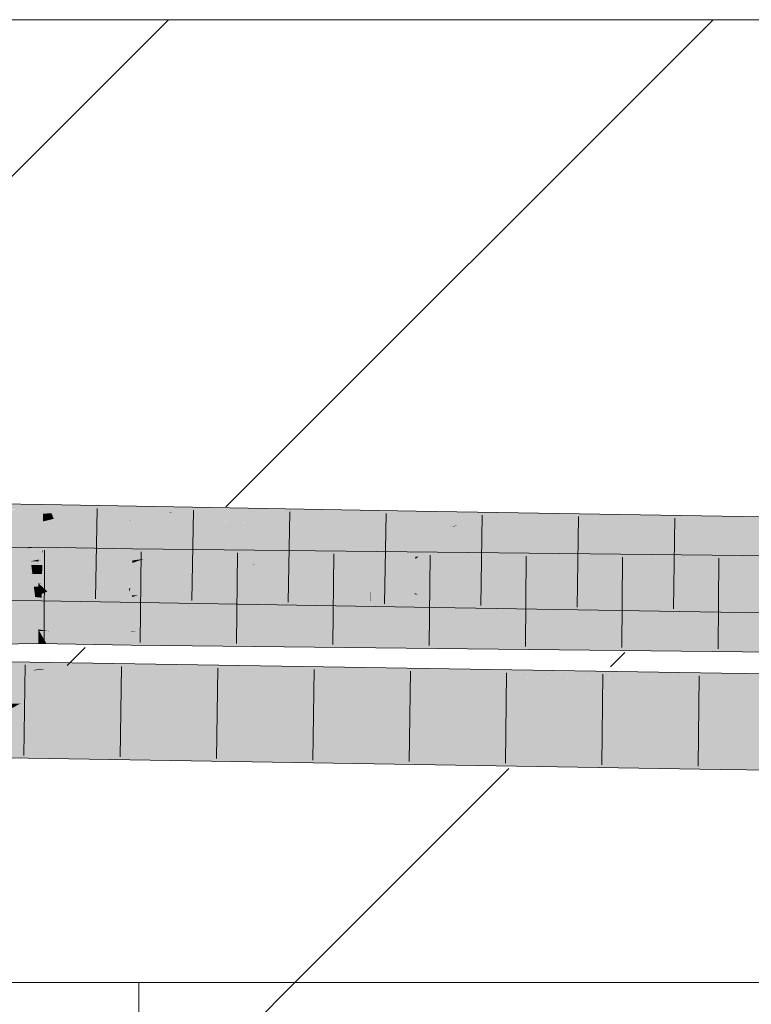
# Model space of a CAD drawing. Extents: x -500 to 300, y 62 to 1162.
# Tile 201 of 256: x 199.66 to 201.56, y 869.29 to 871.85. Entities that reach past the tile are written whole.
import ezdxf
from ezdxf.lldxf.tags import DXFTag

# ---------------------------------------------------------------- set-up
doc = ezdxf.new("R2010")
doc.units = 0
doc.layers.get('0').update_dxf_attribs({"lineweight": 13})
doc.layers.add('E_Detail_Linie_Text_Bem', color=7, linetype='Continuous', lineweight=13)
for name, color, linetype, lineweight, true_color in [('E_Detail_Wandschraffur', 7, 'Continuous', 5, 0xc0c0c0), ('E_Leerrohr 25-A06G93S78I', 7, 'Continuous', 9, 0xff8000), ('E_Leerrohr 25-Shading', 7, 'Continuous', 9, 0xff8000)]:
    doc.layers.add(name, color=color, linetype=linetype, lineweight=lineweight, true_color=true_color)
tags = doc.linetypes.add('fein_strichliert', pattern=[4, 1, -2, 1]).pattern_tags.tags
tags[8:9] = [DXFTag(74, 4), DXFTag(75, 0), DXFTag(340, '0'), DXFTag(46, 0.0), DXFTag(50, 0.0), DXFTag(44, 0.0), DXFTag(45, 0.0)]
tags[6:7] = [DXFTag(74, 4), DXFTag(75, 0), DXFTag(340, '0'), DXFTag(46, 0.0), DXFTag(50, 0.0), DXFTag(44, 0.0), DXFTag(45, 0.0)]
tags[4:5] = [DXFTag(74, 4), DXFTag(75, 0), DXFTag(340, '0'), DXFTag(46, 0.0), DXFTag(50, 0.0), DXFTag(44, 0.0), DXFTag(45, 0.0)]

# ---------------------------------------------------------------- blocks, each defined once
blk = doc.blocks.new('Shading-A06G93GX8I', base_point=(174.2543, 868.3318))
at = {"layer": 'E_Leerrohr 25-Shading', "color": 43, "true_color": 0xd7ab7f}
for points in [[(199.7185, 870.5828), (199.5741, 870.5537), (199.7182, 870.5646)], [(199.5949, 870.5901), (199.5776, 870.5696), (199.7186, 870.5885), (199.7185, 870.5828)], [(199.5777, 870.5544), (199.7185, 870.5828), (199.6481, 870.5762)], [(199.7456, 870.5515), (199.7398, 870.5662), (199.7179, 870.5519)], [(199.7182, 870.5646), (199.7179, 870.5519), (199.7398, 870.5662)], [(199.7185, 870.5828), (199.7182, 870.5646), (199.7726, 870.5876), (199.7398, 870.5662)], [(199.7726, 870.5876), (199.7186, 870.5885), (199.7185, 870.5828)], [(199.7726, 870.5876), (199.7398, 870.5662), (199.9878, 870.5838)], [(199.837, 870.5731), (199.7398, 870.5662), (199.8099, 870.5666)], [(199.7456, 870.5515), (199.7474, 870.5515), (199.7398, 870.5662), (199.8099, 870.5666)], [(200.0514, 870.5679), (200.0452, 870.5679), (199.945, 870.548), (199.7456, 870.5515)], [(199.7474, 870.5515), (200.0452, 870.5679), (199.8099, 870.5666)], [(200.2507, 870.5792), (199.9878, 870.5838), (199.8099, 870.5666), (199.837, 870.5731)], [(200.2507, 870.5792), (199.8099, 870.5666), (200.0452, 870.5679)], [(199.945, 870.548), (200.4748, 870.5704), (200.0514, 870.5679)], [(199.945, 870.548), (199.9484, 870.5479), (200.4748, 870.5704), (200.4645, 870.569)], [(200.4645, 870.569), (199.9484, 870.5479), (200.4201, 870.563)], [(200.0538, 870.5684), (200.0452, 870.5679), (200.0514, 870.5679)], [(200.0514, 870.5679), (200.2507, 870.5792), (200.0538, 870.5684)], [(200.0514, 870.5679), (200.4916, 870.5727), (200.2507, 870.5792), (200.5072, 870.5748)], [(200.4916, 870.5727), (200.0514, 870.5679), (200.4748, 870.5704)], [(200.6862, 870.5717), (200.4201, 870.563), (200.2675, 870.5423), (200.2657, 870.5424)], [(200.6862, 870.5717), (200.2675, 870.5423), (200.6859, 870.5533)], [(200.5022, 870.5706), (200.4645, 870.569), (200.6862, 870.5717), (200.4201, 870.563)], [(200.4645, 870.569), (200.5022, 870.5706), (200.4748, 870.5704)], [(200.5022, 870.5706), (200.5754, 870.5735), (200.4748, 870.5704), (200.4916, 870.5727)], [(200.4916, 870.5727), (200.5754, 870.5735), (200.5072, 870.5748)], [(200.5022, 870.5706), (200.6862, 870.5717), (200.5754, 870.5735)], [(201.1063, 870.5648), (200.6862, 870.5717), (200.6859, 870.5533)], [(199.5741, 870.5537), (199.7179, 870.5519), (199.7182, 870.5646)], [(200.4201, 870.563), (199.9484, 870.5479), (200.2657, 870.5424)], [(200.2675, 870.5423), (200.6855, 870.535), (200.6859, 870.5533)], [(200.6855, 870.535), (201.1063, 870.5648), (200.6859, 870.5533)], [(201.1348, 870.5635), (201.1063, 870.5648), (200.7872, 870.5334), (200.6855, 870.535)], [(201.5865, 870.5439), (201.1348, 870.5635), (200.7962, 870.5332), (200.7872, 870.5334)], [(200.7962, 870.5332), (201.5862, 870.5203), (201.5865, 870.5439)], [(201.1423, 870.5642), (201.1063, 870.5648), (201.1348, 870.5635)], [(201.5867, 870.5569), (201.1423, 870.5642), (201.5865, 870.5439), (201.1348, 870.5635)], [(199.6762, 870.475), (199.4877, 870.4575), (199.6036, 870.4564), (199.4731, 870.4434)], [(199.6549, 870.4771), (199.4877, 870.4575), (199.6859, 870.4776), (199.6762, 870.475)], [(199.7062, 870.4666), (199.5343, 870.4388), (199.7062, 870.453)], [(199.5366, 870.4391), (199.7062, 870.4666), (199.6036, 870.4564)], [(199.7062, 870.4666), (199.7062, 870.4778), (199.6036, 870.4564), (199.6762, 870.475)], [(199.6762, 870.475), (199.7062, 870.4778), (199.6859, 870.4776)], [(199.8334, 870.4755), (199.7062, 870.4778), (199.7062, 870.4666)], [(199.7062, 870.4666), (199.7062, 870.453), (199.8334, 870.4755), (199.7607, 870.4559)], [(199.9498, 870.4662), (199.7607, 870.4559), (199.9496, 870.4521), (199.7109, 870.4425)], [(199.8633, 870.475), (199.8334, 870.4755), (199.7621, 870.4561), (199.7607, 870.4559)], [(199.9499, 870.4734), (199.8633, 870.475), (199.9498, 870.4662), (199.7621, 870.4561)], [(199.9498, 870.4662), (199.9496, 870.4521), (200.0502, 870.4724), (199.9995, 870.4545)], [(200.0502, 870.4724), (199.9499, 870.4734), (199.9498, 870.4662)], [(200.1525, 870.4712), (200.0502, 870.4724), (200.0466, 870.4567), (199.9995, 870.4545)], [(200.0298, 870.4543), (200.3199, 870.4694), (200.0466, 870.4567)], [(200.0298, 870.4543), (200.5859, 870.4621), (200.3199, 870.4694), (200.6296, 870.466)], [(200.3199, 870.4694), (200.1525, 870.4712), (200.0466, 870.4567)], [(201.5299, 870.4561), (200.7623, 870.4645), (200.4782, 870.4525), (200.531, 870.4572)], [(200.531, 870.4572), (200.7623, 870.4645), (200.5859, 870.4621)], [(200.5859, 870.4621), (200.7623, 870.4645), (200.6296, 870.466)], [(199.7062, 870.4456), (199.7062, 870.453), (199.6836, 870.4409), (199.5343, 870.4388)], [(199.7062, 870.4423), (199.7062, 870.4456), (199.6862, 870.441), (199.6836, 870.4409)], [(199.6862, 870.441), (199.7062, 870.4413), (199.7062, 870.4423)], [(199.7585, 870.4553), (199.7607, 870.4559), (199.7062, 870.4456), (199.7062, 870.453)], [(199.7109, 870.4425), (199.7585, 870.4553), (199.7062, 870.4423), (199.7062, 870.4456)], [(199.9496, 870.4521), (199.7109, 870.4425), (199.908, 870.4376), (199.7062, 870.4413)], [(199.7062, 870.4423), (199.7062, 870.4413), (199.7109, 870.4425)], [(199.9495, 870.4386), (199.9495, 870.4433), (199.908, 870.4376), (199.9088, 870.4379)], [(199.908, 870.4376), (199.9494, 870.4368), (199.9495, 870.4386)], [(199.9495, 870.4433), (199.9496, 870.4521), (199.9088, 870.4379)], [(200.3937, 870.4528), (199.9494, 870.4368), (200.4782, 870.4525), (200.3124, 870.4376)], [(199.9494, 870.4368), (200.3937, 870.4528), (199.9551, 870.4388)], [(199.9495, 870.4386), (199.9494, 870.4368), (199.9551, 870.4388)], [(199.9796, 870.4474), (199.9995, 870.4545), (199.9495, 870.4433), (199.9496, 870.4521)], [(199.9551, 870.4388), (199.9796, 870.4474), (199.9495, 870.4386), (199.9495, 870.4433)], [(199.9551, 870.4388), (200.3937, 870.4528), (199.9796, 870.4474), (200.0298, 870.4543)], [(200.0298, 870.4543), (199.9995, 870.4545), (199.9796, 870.4474)], [(200.0466, 870.4567), (199.9995, 870.4545), (200.0298, 870.4543)], [(200.3937, 870.4528), (200.531, 870.4572), (200.0298, 870.4543), (200.5859, 870.4621)], [(200.2712, 870.4333), (200.5346, 870.438), (200.2651, 870.4333), (200.3124, 870.4376)], [(200.5346, 870.438), (200.2712, 870.4333), (201.7028, 870.4406), (201.6536, 870.4386)], [(201.6536, 870.4386), (200.2712, 870.4333), (201.2513, 870.4225)], [(200.3124, 870.4376), (200.5346, 870.438), (200.4782, 870.4525), (201.1654, 870.4495)], [(200.531, 870.4572), (200.3937, 870.4528), (200.4782, 870.4525)], [(201.5299, 870.4561), (200.4782, 870.4525), (201.1654, 870.4495)], [(201.1654, 870.4495), (200.5346, 870.438), (201.8538, 870.4466), (201.7028, 870.4406)], [(201.5299, 870.4561), (201.1654, 870.4495), (201.9715, 870.4513), (201.8538, 870.4466)], [(202.7459, 870.4428), (201.6536, 870.4386), (201.2536, 870.4225), (201.2513, 870.4225)], [(202.7459, 870.4428), (201.2536, 870.4225), (202.7459, 870.4283)], [(200.3124, 870.4376), (199.9494, 870.4368), (200.2651, 870.4333)], [(201.2536, 870.4225), (202.7459, 870.4062), (202.7459, 870.4283)], [(199.5713, 870.3737), (199.6957, 870.3622), (199.5647, 870.3771), (199.6956, 870.3626)], [(199.5647, 870.3771), (199.6956, 870.3626), (199.694, 870.3754)], [(199.6957, 870.3622), (199.5713, 870.3737), (199.6975, 870.3485), (199.6002, 870.3593)], [(199.6956, 870.3626), (199.6948, 870.3754), (199.694, 870.3754)], [(199.6956, 870.3626), (199.7147, 870.3605), (199.6948, 870.3754), (199.715, 870.374)], [(199.715, 870.374), (199.715, 870.3752), (199.6948, 870.3754)], [(199.6957, 870.3622), (199.7147, 870.3605), (199.6956, 870.3626)], [(199.7147, 870.3605), (199.6957, 870.3622), (199.7145, 870.3466), (199.6975, 870.3485)], [(199.7147, 870.3605), (199.7549, 870.3566), (199.715, 870.374), (199.7181, 870.3737)], [(199.7181, 870.3737), (199.715, 870.3752), (199.715, 870.374)], [(199.9408, 870.3712), (199.715, 870.3752), (199.9415, 870.3626)], [(199.9415, 870.3626), (199.715, 870.3752), (199.9419, 870.3561), (199.7181, 870.3737)], [(199.9419, 870.3561), (199.7181, 870.3737), (199.9433, 870.3381), (199.7549, 870.3566)], [(199.9415, 870.3626), (199.9448, 870.3712), (199.9408, 870.3712)], [(199.9415, 870.3626), (200.567, 870.3326), (199.9448, 870.3712), (200.567, 870.334)], [(200.567, 870.3326), (199.9415, 870.3626), (200.5672, 870.328)], [(199.9419, 870.3561), (200.5672, 870.328), (199.9415, 870.3626)], [(199.9448, 870.3712), (200.567, 870.334), (200.5662, 870.3603)], [(199.6002, 870.3593), (199.6395, 870.3395), (199.7145, 870.3466), (199.7144, 870.3386)], [(199.7144, 870.3386), (199.7966, 870.3371), (199.7145, 870.3466)], [(199.7145, 870.3466), (199.7966, 870.3371), (199.7147, 870.3605), (199.7549, 870.3566)], [(199.9433, 870.3381), (199.7549, 870.3566), (199.9435, 870.3345), (199.7966, 870.3371)], [(200.2952, 870.3284), (199.9419, 870.3561), (199.9874, 870.3338), (199.9433, 870.3381)], [(199.9419, 870.3561), (200.2952, 870.3284), (200.5672, 870.328), (200.5673, 870.3237)], [(199.9874, 870.3338), (199.9433, 870.3381), (199.9435, 870.3345)], [(200.567, 870.334), (200.5676, 870.3603), (200.5662, 870.3603)], [(200.567, 870.334), (200.682, 870.3271), (200.5676, 870.3603), (200.6825, 870.3557)], [(200.6825, 870.3557), (200.6826, 870.3583), (200.5676, 870.3603)], [(200.682, 870.3271), (200.8123, 870.3195), (200.6825, 870.3557), (200.6924, 870.3553)], [(200.6924, 870.3553), (200.6826, 870.3583), (200.6825, 870.3557)], [(200.6826, 870.3583), (200.6924, 870.3553), (201.5836, 870.3436), (201.5832, 870.3212)], [(200.6924, 870.3553), (200.8123, 870.3195), (201.5832, 870.3212), (201.583, 870.307)], [(200.567, 870.3326), (200.682, 870.3271), (200.567, 870.334)], [(200.6819, 870.3217), (200.682, 870.3271), (200.5672, 870.328), (200.567, 870.3326)], [(200.5673, 870.3237), (200.6819, 870.3217), (200.5672, 870.328)], [(200.6819, 870.3217), (200.8123, 870.3195), (200.682, 870.3271)], [(199.7057, 870.2609), (199.7057, 870.2645), (199.4763, 870.2612)], [(199.4908, 870.2567), (199.7057, 870.252), (199.4763, 870.2612), (199.7057, 870.2609)], [(199.7338, 870.2597), (199.7057, 870.2645), (199.7079, 870.2607)], [(199.7079, 870.2607), (199.7057, 870.2645), (199.7057, 870.2609)], [(199.7338, 870.2597), (199.9473, 870.251), (199.7057, 870.2645), (199.9474, 870.2584)], [(199.9474, 870.2584), (199.9474, 870.2601), (199.7057, 870.2645)], [(199.7057, 870.252), (199.713, 870.2516), (199.7057, 870.2609), (199.7079, 870.2607)], [(199.713, 870.2516), (199.8195, 870.2451), (199.7079, 870.2607), (199.7338, 870.2597)], [(199.9472, 870.2374), (199.9473, 870.251), (199.8195, 870.2451), (199.7338, 870.2597)], [(200.1557, 870.2551), (199.9474, 870.2601), (199.9634, 870.2582)], [(202.7458, 870.2294), (199.9474, 870.2601), (202.7458, 870.2131), (200.1557, 870.2551)], [(199.9634, 870.2582), (199.9474, 870.2601), (199.9474, 870.2584)], [(199.7057, 870.2419), (199.7057, 870.252), (199.5131, 870.2498), (199.4908, 870.2567)], [(199.5131, 870.2498), (199.5471, 870.2391), (199.7057, 870.2419), (199.7057, 870.2296)], [(199.5471, 870.2391), (199.5885, 870.2262), (199.7057, 870.2296), (199.7057, 870.2278)], [(199.7057, 870.2419), (199.7191, 870.2409), (199.7057, 870.252), (199.713, 870.2516)], [(199.7057, 870.2296), (199.7266, 870.2275), (199.7057, 870.2419), (199.7191, 870.2409)], [(199.947, 870.2234), (199.8195, 870.2451), (199.7191, 870.2409), (199.713, 870.2516)], [(199.7191, 870.2409), (199.7266, 870.2275), (199.9357, 870.2236)], [(199.947, 870.2234), (199.7191, 870.2409), (199.9357, 870.2236)], [(199.8195, 870.2451), (199.947, 870.2234), (199.9472, 870.2374)], [(199.947, 870.2234), (200.2878, 870.2197), (199.9472, 870.2374)], [(199.9472, 870.2374), (200.2878, 870.2197), (199.9473, 870.251), (200.0521, 870.2476)], [(199.9473, 870.251), (200.0521, 870.2476), (199.9474, 870.2584), (199.9634, 870.2582)], [(202.7458, 870.1928), (200.1557, 870.2551), (200.0521, 870.2476), (199.9634, 870.2582)], [(200.0521, 870.2476), (200.2878, 870.2197), (201.2605, 870.209)], [(202.7458, 870.1928), (200.0521, 870.2476), (201.2605, 870.209)], [(200.1557, 870.2551), (202.7458, 870.1928), (202.7458, 870.2131)], [(199.7057, 870.2278), (199.7266, 870.2275), (199.7057, 870.2296)], [(199.6918, 870.1581), (199.7024, 870.1605), (199.6297, 870.1546), (199.6298, 870.1613)], [(199.6704, 870.1532), (199.6918, 870.1581), (199.6297, 870.154), (199.6297, 870.1546)], [(199.7421, 870.1696), (199.6299, 870.168), (199.7132, 870.163), (199.6298, 870.163)], [(199.7132, 870.163), (199.6298, 870.163), (199.7024, 870.1605), (199.6298, 870.1613)], [(199.63, 870.174), (199.6299, 870.168), (199.7791, 870.178), (199.7421, 870.1696)], [(199.7791, 870.178), (199.6301, 870.1804), (199.63, 870.174)], [(200.0664, 870.1454), (199.7221, 870.1597), (199.6704, 870.1532), (199.6918, 870.1581)], [(199.7221, 870.1597), (199.7049, 870.1605), (199.6918, 870.1581), (199.7024, 870.1605)], [(200.7725, 870.1479), (199.7132, 870.163), (199.7024, 870.1605)], [(199.7049, 870.1605), (199.9448, 870.1565), (200.7725, 870.1479), (200.5511, 870.1471)], [(199.7281, 870.1601), (199.7049, 870.1605), (199.7221, 870.1597)], [(200.3773, 870.1625), (199.7421, 870.1696), (199.7132, 870.163)], [(200.7725, 870.1479), (201.4792, 870.1505), (199.7132, 870.163), (200.3773, 870.1625)], [(200.5186, 870.147), (199.7281, 870.1601), (200.0664, 870.1454), (199.7221, 870.1597)], [(199.7791, 870.178), (199.7421, 870.1696), (200.046, 870.1737)], [(200.046, 870.1737), (199.7421, 870.1696), (200.7457, 870.1624), (200.3773, 870.1625)], [(199.9448, 870.1565), (200.5186, 870.147), (200.5511, 870.1471)], [(200.3773, 870.1625), (201.4792, 870.1505), (200.7457, 870.1624)], [(199.6297, 870.154), (199.6295, 870.1438), (199.6704, 870.1532)], [(199.9918, 870.1469), (199.6704, 870.1532), (199.9215, 870.1449), (199.6295, 870.1438)], [(199.9215, 870.1449), (199.6295, 870.1438), (199.7915, 870.1412)], [(199.7915, 870.1412), (200.3352, 870.1336), (199.8311, 870.1423)], [(199.7915, 870.1412), (200.8793, 870.1235), (200.3352, 870.1336), (200.9145, 870.1236)], [(199.8311, 870.1423), (200.1442, 870.1369), (199.9215, 870.1449), (200.1892, 870.1376)], [(200.0664, 870.1454), (199.9918, 870.1469), (199.9215, 870.1449)], [(199.9215, 870.1449), (200.1892, 870.1376), (200.0664, 870.1454), (200.3451, 870.1399)], [(201.4789, 870.1282), (200.5186, 870.147), (201.4787, 870.1176), (200.0664, 870.1454)], [(200.1442, 870.1369), (200.3352, 870.1336), (200.1892, 870.1376)], [(200.3451, 870.1399), (200.1892, 870.1376), (201.0439, 870.1237), (200.3352, 870.1336)], [(200.3352, 870.1336), (200.9146, 870.1236), (201.0439, 870.1237)], [(200.3451, 870.1399), (201.0439, 870.1237), (201.1642, 870.1238)], [(200.5186, 870.147), (201.4789, 870.1312), (200.5511, 870.1471), (201.479, 870.1328)], [(200.5186, 870.147), (201.4789, 870.1282), (201.0306, 870.1385)], [(201.479, 870.1328), (201.479, 870.1396), (200.5511, 870.1471), (200.7725, 870.1479)], [(201.479, 870.1396), (201.4792, 870.1505), (200.7725, 870.1479)], [(201.4789, 870.1282), (201.4789, 870.1312), (201.0306, 870.1385)], [(202.7707, 870.1185), (201.479, 870.1328), (203.0774, 870.1118), (201.4789, 870.1312)], [(203.0774, 870.1118), (201.4789, 870.1312), (203.0774, 870.1012), (201.4789, 870.1282)], [(203.0775, 870.1279), (203.0776, 870.1328), (201.479, 870.1396), (201.4792, 870.1505)], [(203.0775, 870.1162), (203.0775, 870.1279), (201.479, 870.1328), (201.479, 870.1396)], [(203.0775, 870.1162), (201.479, 870.1328), (202.7461, 870.1188)], [(200.8793, 870.1235), (201.4787, 870.1138), (200.9145, 870.1236)], [(200.9146, 870.1236), (201.4787, 870.1138), (201.0439, 870.1237), (201.4787, 870.1176)], [(201.0439, 870.1237), (201.4787, 870.1176), (201.1642, 870.1238)], [(203.0774, 870.1012), (201.4789, 870.1282), (203.0773, 870.0961), (201.4787, 870.1176)], [(201.4787, 870.1176), (201.4787, 870.1138), (203.0773, 870.0961)], [(199.6263, 869.9385), (200.9868, 869.945), (199.6266, 869.9568)], [(200.9868, 869.945), (199.6267, 869.967), (199.6266, 869.9568)], [(199.6262, 869.9305), (201.4757, 869.9005), (199.6263, 869.9385), (201.4761, 869.9267)], [(200.9868, 869.945), (199.6263, 869.9385), (200.0283, 869.9359)], [(200.9868, 869.945), (200.0283, 869.9359), (201.4762, 869.9371), (201.4761, 869.9267)], [(201.4757, 869.9005), (202.6205, 869.9244), (201.4761, 869.9267)], [(202.6205, 869.9244), (201.4762, 869.9371), (201.4761, 869.9267)], [(201.4757, 869.9005), (203.0762, 869.8828), (202.6205, 869.9244), (203.0764, 869.9194)]]:
    blk.add_solid(points, dxfattribs=at)
at = {"layer": 'E_Leerrohr 25-Shading', "color": 31, "true_color": 0xfabd7f}
for points in [[(199.7178, 870.5447), (199.5692, 870.5085), (199.7171, 870.5046), (199.5656, 870.4758)], [(199.5741, 870.5537), (199.5692, 870.5085), (199.7179, 870.5519), (199.7178, 870.5447)], [(199.7178, 870.5447), (199.7171, 870.5046), (199.7456, 870.5515), (199.7309, 870.5072)], [(199.7456, 870.5515), (199.7179, 870.5519), (199.7178, 870.5447)], [(199.945, 870.548), (199.7456, 870.5515), (199.9405, 870.5464), (199.7309, 870.5072)], [(199.9484, 870.5479), (199.7309, 870.5072), (200.2675, 870.5423), (200.0814, 870.5174)], [(199.9484, 870.5479), (199.945, 870.548), (199.9405, 870.5464)], [(200.0814, 870.5174), (200.6855, 870.535), (200.2675, 870.5423)], [(200.6853, 870.5237), (200.6855, 870.535), (199.9382, 870.4597), (199.7164, 870.4636)], [(200.6855, 870.535), (200.0814, 870.5174), (199.7164, 870.4636), (199.7182, 870.4688)], [(200.0814, 870.5174), (199.7309, 870.5072), (199.7182, 870.4688)], [(199.9382, 870.4597), (200.565, 870.4487), (200.6853, 870.5237), (200.6842, 870.4531)], [(200.6853, 870.5237), (200.6842, 870.4531), (200.7962, 870.5332), (200.6928, 870.4534)], [(200.6853, 870.5237), (200.7747, 870.5314), (200.6855, 870.535), (200.7872, 870.5334)], [(200.7962, 870.5332), (200.6928, 870.4534), (201.5862, 870.5203), (201.5857, 870.4866)], [(200.7747, 870.5314), (200.7962, 870.5332), (200.7872, 870.5334)], [(199.7171, 870.5046), (199.5656, 870.4758), (199.6831, 870.464), (199.5645, 870.4655)], [(199.7171, 870.5046), (199.6831, 870.464), (199.7165, 870.4685)], [(199.7309, 870.5072), (199.7171, 870.5046), (199.7182, 870.4688), (199.7165, 870.4685)], [(199.5645, 870.4655), (199.5645, 870.4301), (199.6831, 870.464), (199.6874, 870.4314)], [(199.6831, 870.464), (199.7164, 870.4636), (199.7165, 870.4685)], [(199.6831, 870.464), (199.6873, 870.4319), (199.7164, 870.4636), (199.7159, 870.4314)], [(199.7164, 870.4636), (199.7159, 870.4314), (199.9382, 870.4597), (199.9406, 870.4274)], [(199.7165, 870.4685), (199.7164, 870.4636), (199.7182, 870.4688)], [(200.6928, 870.4534), (200.6841, 870.4467), (201.5857, 870.4866), (201.5849, 870.4319)], [(199.6862, 870.441), (199.5343, 870.4388), (199.5218, 870.4075), (199.5123, 870.4073)], [(199.6862, 870.441), (199.5249, 870.4081), (199.7062, 870.4413), (199.5264, 870.4081)], [(199.6856, 870.4083), (199.7061, 870.4106), (199.5264, 870.4081), (199.7062, 870.4413)], [(199.908, 870.4376), (199.7062, 870.4413), (199.7061, 870.4106)], [(200.565, 870.4487), (199.9382, 870.4597), (200.5651, 870.4471), (199.9384, 870.4567)], [(200.5651, 870.4471), (199.9384, 870.4567), (200.5659, 870.4199), (199.9406, 870.4273)], [(200.565, 870.4487), (200.6841, 870.4467), (200.6842, 870.4531)], [(200.6838, 870.4318), (200.6841, 870.4467), (200.5655, 870.4329), (200.565, 870.4487)], [(201.5847, 870.424), (201.5849, 870.4319), (200.6838, 870.4318), (200.6841, 870.4467)], [(200.6842, 870.4531), (200.6841, 870.4467), (200.6928, 870.4534)], [(199.5645, 870.4301), (199.5647, 870.3771), (199.6874, 870.4314), (199.6948, 870.3754)], [(199.7159, 870.4314), (199.6873, 870.4319), (199.7155, 870.4083), (199.6904, 870.4083)], [(199.7958, 870.4067), (199.908, 870.4376), (199.7061, 870.4083), (199.7061, 870.4106)], [(199.9406, 870.4274), (199.7159, 870.4314), (199.942, 870.408), (199.7155, 870.4083)], [(199.8328, 870.406), (199.908, 870.4376), (199.7958, 870.4067)], [(199.9494, 870.4368), (199.908, 870.4376), (199.9423, 870.4041), (199.8328, 870.406)], [(200.5659, 870.4199), (199.9406, 870.4273), (200.5667, 870.3929), (199.9423, 870.4041)], [(199.9494, 870.4368), (199.9423, 870.4041), (199.9491, 870.4047)], [(200.2712, 870.4333), (199.9491, 870.4047), (200.064, 870.3788), (199.9488, 870.3807)], [(199.9494, 870.4368), (199.9491, 870.4047), (200.2451, 870.431)], [(199.9494, 870.4368), (200.2451, 870.431), (200.2651, 870.4333), (200.2567, 870.432)], [(200.5666, 870.3952), (201.2536, 870.4225), (200.1488, 870.4011), (200.2712, 870.4333)], [(200.2567, 870.432), (200.2712, 870.4333), (200.2651, 870.4333)], [(201.2536, 870.4225), (200.4995, 870.3925), (202.7459, 870.4062), (200.4996, 870.3798)], [(200.6834, 870.4069), (200.6838, 870.4318), (200.5662, 870.407), (200.5655, 870.4329)], [(200.6834, 870.4069), (201.5845, 870.4061), (200.6838, 870.4318), (201.5847, 870.424)], [(199.706, 870.3839), (199.706, 870.385), (199.4921, 870.3785), (199.5489, 870.387)], [(199.4979, 870.3868), (199.6856, 870.4083), (199.5108, 870.4052), (199.5264, 870.4081)], [(199.5446, 870.3864), (199.6905, 870.4083), (199.4979, 870.3868), (199.6856, 870.4083)], [(199.706, 870.385), (199.7061, 870.4106), (199.5489, 870.387)], [(199.6905, 870.4083), (199.7061, 870.4106), (199.6856, 870.4083)], [(199.6904, 870.4083), (199.6948, 870.3754), (199.7155, 870.4083), (199.715, 870.3752)], [(199.7162, 870.3848), (199.7958, 870.4067), (199.706, 870.385), (199.7061, 870.4083)], [(199.7155, 870.4083), (199.715, 870.3752), (199.942, 870.408), (199.9448, 870.3712)], [(199.799, 870.3918), (199.8328, 870.406), (199.7162, 870.3848), (199.7958, 870.4067)], [(199.7795, 870.3837), (199.799, 870.3918), (199.7162, 870.3848)], [(199.9488, 870.3807), (199.9491, 870.4047), (199.7795, 870.3837), (199.799, 870.3918)], [(199.8328, 870.406), (199.799, 870.3918), (199.9423, 870.4041)], [(199.9423, 870.4041), (199.9448, 870.3712), (200.5667, 870.3929), (200.5676, 870.3603)], [(200.4995, 870.3925), (200.0477, 870.3745), (200.4996, 870.3798)], [(200.1287, 870.3777), (200.5666, 870.3952), (200.064, 870.3788), (200.1488, 870.4011)], [(202.7459, 870.3571), (202.7459, 870.4062), (200.4997, 870.3533), (200.4996, 870.3798)], [(200.5662, 870.407), (200.5666, 870.3962), (200.6834, 870.4069), (200.6832, 870.3964)], [(200.6832, 870.3964), (200.5666, 870.3962), (200.6832, 870.3935), (200.5666, 870.3952)], [(200.5666, 870.3952), (200.5676, 870.3603), (200.6832, 870.3935), (200.6826, 870.3583)], [(200.6832, 870.3935), (200.6826, 870.3583), (201.5841, 870.3812), (201.5836, 870.3436)], [(200.6832, 870.3964), (201.5844, 870.3978), (200.6834, 870.4069), (201.5845, 870.4061)], [(200.6832, 870.3964), (200.6832, 870.3935), (201.5844, 870.3978), (201.5841, 870.3812)], [(199.706, 870.3839), (199.4798, 870.361), (199.706, 870.3618), (199.4718, 870.3495)], [(199.4718, 870.3495), (199.7059, 870.3528), (199.706, 870.3618)], [(199.706, 870.3839), (199.4921, 870.3785), (199.4798, 870.361)], [(199.9487, 870.3705), (199.7293, 870.3627), (199.9485, 870.3524), (199.7059, 870.3528)], [(199.706, 870.3618), (199.7059, 870.3528), (199.7293, 870.3627)], [(199.706, 870.385), (199.706, 870.3839), (199.7162, 870.3848)], [(199.7293, 870.3627), (199.7795, 870.3837), (199.706, 870.3839), (199.7162, 870.3848)], [(199.7293, 870.3627), (199.706, 870.3839), (199.706, 870.3618)], [(199.9487, 870.3705), (199.9488, 870.3807), (199.7293, 870.3627), (199.7795, 870.3837)], [(200.0477, 870.3745), (199.9487, 870.3705), (199.9636, 870.3524), (199.9485, 870.3524)], [(199.9488, 870.3807), (199.9487, 870.3705), (200.064, 870.3788), (200.0477, 870.3745)], [(200.4996, 870.3798), (200.0477, 870.3745), (200.4997, 870.3533), (199.9636, 870.3524)], [(200.064, 870.3788), (200.0477, 870.3745), (200.1287, 870.3777)], [(199.7057, 870.2645), (199.7059, 870.3528), (199.4763, 870.2612), (199.4718, 870.3495)], [(199.9474, 870.2601), (199.9484, 870.3484), (199.7057, 870.2645), (199.7059, 870.3528)], [(199.7059, 870.3528), (199.9484, 870.3484), (199.9485, 870.3524)], [(202.7458, 870.2294), (202.7458, 870.3178), (199.9474, 870.2601), (199.9484, 870.3484)], [(200.3366, 870.353), (199.9636, 870.3524), (200.3366, 870.3442), (199.9484, 870.3484)], [(199.9485, 870.3524), (199.9484, 870.3484), (199.9636, 870.3524)], [(201.3531, 870.3331), (201.353, 870.3547), (200.3366, 870.3442), (200.3366, 870.353)], [(202.7459, 870.3571), (201.353, 870.3547), (202.7458, 870.3178), (201.3531, 870.3331)], [(199.6292, 870.1188), (199.6284, 870.0707), (199.7915, 870.1412), (199.6597, 870.072)], [(199.7915, 870.1412), (199.6295, 870.1438), (199.6292, 870.1188)], [(199.7915, 870.1412), (199.6597, 870.072), (200.8793, 870.1235)], [(199.6597, 870.072), (199.6281, 870.0554), (201.4787, 870.1138), (201.4775, 870.0255)], [(199.6597, 870.072), (201.4787, 870.1138), (200.8793, 870.1235)], [(203.0769, 870.0078), (203.0773, 870.0961), (201.4775, 870.0255), (201.4787, 870.1138)], [(199.6284, 870.0707), (199.6281, 870.0554), (199.6597, 870.072)], [(201.4775, 870.0255), (199.6281, 870.0554), (199.6281, 870.0507)], [(199.6277, 870.0309), (199.6271, 869.99), (201.2455, 870.0181), (200.3636, 869.9903)], [(201.2455, 870.0181), (201.4775, 870.0255), (199.6277, 870.0309), (199.6281, 870.0507)], [(201.477, 869.9908), (201.4773, 870.0163), (200.3636, 869.9903), (201.2455, 870.0181)], [(201.4773, 870.0163), (201.4775, 870.0255), (201.2455, 870.0181)], [(202.7802, 869.9947), (203.0769, 870.0078), (201.477, 869.9908), (201.4773, 870.0163)], [(203.0769, 870.0078), (201.4775, 870.0255), (201.4773, 870.0163)], [(199.6271, 869.99), (199.6267, 869.967), (200.3636, 869.9903)], [(200.3636, 869.9903), (199.6267, 869.967), (201.4764, 869.9496), (200.9868, 869.945)], [(200.3636, 869.9903), (201.4764, 869.9496), (201.477, 869.9908)], [(201.477, 869.9908), (201.4764, 869.9496), (202.7802, 869.9947), (201.8684, 869.9544)], [(201.8684, 869.9544), (201.4762, 869.9371), (203.0764, 869.9335), (202.6205, 869.9244)], [(201.4764, 869.9496), (201.4762, 869.9371), (201.8684, 869.9544)], [(200.9868, 869.945), (201.4762, 869.9371), (201.4764, 869.9496)]]:
    blk.add_solid(points, dxfattribs=at)
blk = doc.blocks.new('Referenz-A06G93S98I')
at = {"layer": 'E_Detail_Linie_Text_Bem', "linetype": 'Continuous', "ltscale": 0.13}
for p, q in [((192.3897, 871.8476), (252.3678, 871.8476)), ((204.1897, 869.3476), (192.3897, 869.3476)), ((202.4668, 869.3476), (199.9668, 869.3476)), ((199.9668, 869.3476), (199.9668, 829.3476))]:
    blk.add_line(p, q, dxfattribs=at)
at = {"layer": 'E_Detail_Wandschraffur', "linetype": 'ByBlock', "ltscale": 0.13}
for p, q in [((197.5658, 869.3699), (200.0434, 871.8476)), ((201.1911, 870.1668), (201.2285, 870.2042)), ((200.3719, 869.3476), (200.9273, 869.903)), ((199.9668, 868.9425), (200.3719, 869.3476))]:
    blk.add_line(p, q, dxfattribs=at)
at = {"layer": 'E_Detail_Wandschraffur', "linetype": 'fein_strichliert', "ltscale": 0.13}
for p, q in [((200.1926, 870.5826), (201.4576, 871.8476)), ((199.7806, 870.1705), (199.8275, 870.2175))]:
    blk.add_line(p, q, dxfattribs=at)
at = {"layer": 'E_Leerrohr 25-A06G93S78I', "linetype": 'Continuous', "ltscale": 0.13}
for p, q in [((199.7186, 870.5885), (199.5642, 870.5905)), ((200.6862, 870.5716), (199.7186, 870.5885)), ((199.8584, 870.5786), (199.8545, 870.3436)), ((200.1084, 870.5742), (200.1044, 870.3393)), ((200.3584, 870.5699), (200.3544, 870.3349)), ((200.6083, 870.5655), (200.6044, 870.3305)), ((201.5867, 870.557), (200.6862, 870.5716)), ((200.8582, 870.5613), (200.8544, 870.3264)), ((201.1081, 870.5573), (201.1044, 870.3223)), ((201.358, 870.5532), (201.3544, 870.3182)), ((199.7062, 870.4779), (199.4655, 870.4743)), ((199.9499, 870.4734), (199.7062, 870.4779)), ((199.7218, 870.4701), (199.7211, 870.2351)), ((202.7459, 870.4428), (199.9499, 870.4734)), ((199.9727, 870.4657), (199.9701, 870.2307)), ((200.2226, 870.4629), (200.2202, 870.2279)), ((200.4725, 870.4602), (200.4703, 870.2252)), ((200.7224, 870.4575), (200.7204, 870.2225)), ((200.9722, 870.4547), (200.9705, 870.2197)), ((201.2221, 870.452), (201.2206, 870.217)), ((201.472, 870.4493), (201.4707, 870.2143)), ((199.7143, 870.3386), (199.5647, 870.3405)), ((200.6819, 870.3217), (199.7143, 870.3386)), ((201.583, 870.307), (200.6819, 870.3217)), ((199.7057, 870.2279), (199.4782, 870.2247)), ((199.947, 870.2234), (199.7057, 870.2279)), ((202.7458, 870.1928), (199.947, 870.2234)), ((201.4792, 870.1504), (199.6301, 870.1804)), ((199.6718, 870.1723), (199.6681, 869.9373)), ((199.9217, 870.1682), (199.9181, 869.9332)), ((200.1716, 870.1641), (200.1681, 869.9292)), ((200.4216, 870.1601), (200.4181, 869.9251)), ((200.6715, 870.156), (200.6681, 869.9211)), ((200.9214, 870.152), (200.9181, 869.917)), ((201.1714, 870.1479), (201.1681, 869.913)), ((201.4213, 870.1439), (201.4181, 869.9089)), ((203.0776, 870.1328), (201.4792, 870.1504)), ((201.4757, 869.9005), (199.6262, 869.9305)), ((203.0762, 869.8828), (201.4757, 869.9005))]:
    blk.add_line(p, q, dxfattribs=at)

msp = doc.modelspace()

# ---------------------------------------------------------------- block references
at = {"color": 8, "lineweight": 25, "ltscale": 0.25, "true_color": 0x808080}
msp.add_blockref('Referenz-A06G93S98I', (0, 0), dxfattribs=at)
msp.add_blockref('Shading-A06G93GX8I', (174.2543, 868.3318))

doc.saveas('drawing.dxf')
